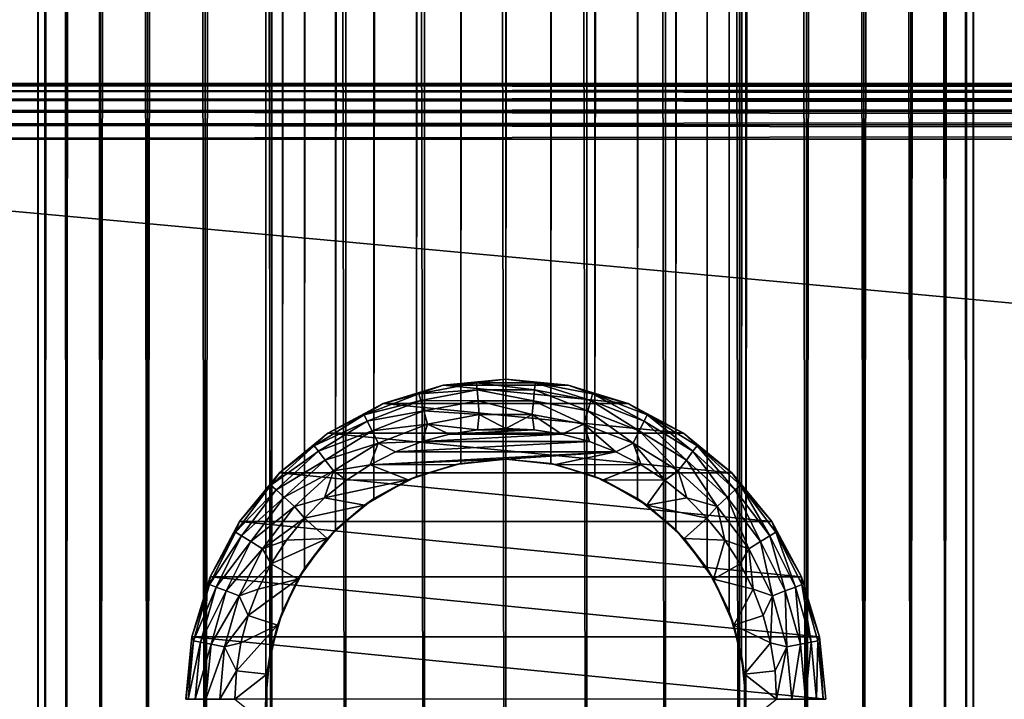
# Model space of a CAD drawing. Extents: x -62 to 446, y -84 to 1766.
# Tile 58 of 221: x -20 to 20, y 40 to 68. Entities that reach past the tile are written whole.
import ezdxf

# ---------------------------------------------------------------- set-up
doc = ezdxf.new("R2010")
doc.units = 0
doc.header["$LTSCALE"] = 65.185185
for name, color, linetype in [('111', 7, 'CONTINUOUS'), ('112', 7, 'CONTINUOUS'), ('117', 7, 'CONTINUOUS'), ('118', 7, 'CONTINUOUS'), ('126', 7, 'CONTINUOUS'), ('127', 7, 'CONTINUOUS'), ('129', 7, 'CONTINUOUS'), ('133', 7, 'CONTINUOUS'), ('603', 7, 'CONTINUOUS'), ('605', 7, 'CONTINUOUS'), ('606', 7, 'CONTINUOUS'), ('607', 7, 'CONTINUOUS'), ('610', 7, 'CONTINUOUS')]:
    doc.layers.add(name, color=color, linetype=linetype)

msp = doc.modelspace()

# ---------------------------------------------------------------- linework, layer by layer
at = {"layer": '111', "color": 7, "linetype": 'CONTINUOUS'}
for points in [[(0, 2, 19), (3.299, 2, 18.711), (0, 1758, 19), (0, 2, 19)], [(0, 1758, 19), (3.299, 2, 18.711), (3.299, 1758, 18.711), (0, 1758, 19)], [(3.299, 2, 18.711), (6.498, 2, 17.854), (3.299, 1758, 18.711), (3.299, 2, 18.711)], [(3.299, 1758, 18.711), (6.498, 2, 17.854), (6.498, 1758, 17.854), (3.299, 1758, 18.711)], [(6.498, 2, 17.854), (9.5, 2, 16.454), (6.498, 1758, 17.854), (6.498, 2, 17.854)], [(6.498, 1758, 17.854), (9.5, 2, 16.454), (9.5, 1758, 16.454), (6.498, 1758, 17.854)], [(9.5, 2, 16.454), (12.213, 2, 14.555), (9.5, 1758, 16.454), (9.5, 2, 16.454)], [(9.5, 1758, 16.454), (12.213, 2, 14.555), (12.213, 1758, 14.555), (9.5, 1758, 16.454)], [(9.75, 40, -16.308), (9.75, 1720, -16.308), (12.213, 1758, -14.555), (9.75, 40, -16.308)], [(12.213, 2, -14.555), (9.75, 40, -16.308), (12.213, 1758, -14.555), (12.213, 2, -14.555)], [(14.555, 2, -12.213), (12.213, 2, -14.555), (14.555, 1758, -12.213), (14.555, 2, -12.213)], [(14.555, 1758, -12.213), (12.213, 2, -14.555), (12.213, 1758, -14.555), (14.555, 1758, -12.213)], [(12.213, 2, 14.555), (14.555, 2, 12.213), (12.213, 1758, 14.555), (12.213, 2, 14.555)], [(12.213, 1758, 14.555), (14.555, 2, 12.213), (14.555, 1758, 12.213), (12.213, 1758, 14.555)], [(16.454, 2, -9.5), (14.555, 2, -12.213), (16.454, 1758, -9.5), (16.454, 2, -9.5)], [(16.454, 1758, -9.5), (14.555, 2, -12.213), (14.555, 1758, -12.213), (16.454, 1758, -9.5)], [(14.555, 2, 12.213), (16.454, 2, 9.5), (14.555, 1758, 12.213), (14.555, 2, 12.213)], [(14.555, 1758, 12.213), (16.454, 2, 9.5), (16.454, 1758, 9.5), (14.555, 1758, 12.213)], [(17.854, 2, -6.498), (16.454, 2, -9.5), (17.854, 1758, -6.498), (17.854, 2, -6.498)], [(17.854, 1758, -6.498), (16.454, 2, -9.5), (16.454, 1758, -9.5), (17.854, 1758, -6.498)], [(16.454, 2, 9.5), (17.854, 2, 6.498), (16.454, 1758, 9.5), (16.454, 2, 9.5)], [(16.454, 1758, 9.5), (17.854, 2, 6.498), (17.854, 1758, 6.498), (16.454, 1758, 9.5)], [(18.711, 2, -3.299), (17.854, 2, -6.498), (18.711, 1758, -3.299), (18.711, 2, -3.299)], [(18.711, 1758, -3.299), (17.854, 2, -6.498), (17.854, 1758, -6.498), (18.711, 1758, -3.299)], [(17.854, 2, 6.498), (18.711, 2, 3.299), (17.854, 1758, 6.498), (17.854, 2, 6.498)], [(17.854, 1758, 6.498), (18.711, 2, 3.299), (18.711, 1758, 3.299), (17.854, 1758, 6.498)], [(19, 2), (18.711, 2, -3.299), (19, 1758), (19, 2)], [(19, 1758), (18.711, 2, -3.299), (18.711, 1758, -3.299), (19, 1758)], [(18.711, 2, 3.299), (19, 2), (18.711, 1758, 3.299), (18.711, 2, 3.299)], [(18.711, 1758, 3.299), (19, 2), (19, 1758), (18.711, 1758, 3.299)], [(9.585, 1718.216, -16.405), (9.75, 1720, -16.308), (9.585, 41.784, -16.405), (9.585, 1718.216, -16.405)], [(9.585, 41.784, -16.405), (9.75, 1720, -16.308), (9.75, 40, -16.308), (9.585, 41.784, -16.405)], [(9.073, 1716.43, -16.694), (9.585, 1718.216, -16.405), (9.073, 43.57, -16.694), (9.073, 1716.43, -16.694)], [(9.073, 43.57, -16.694), (9.585, 1718.216, -16.405), (9.585, 41.784, -16.405), (9.073, 43.57, -16.694)], [(8.178, 1714.691, -17.15), (9.073, 1716.43, -16.694), (8.178, 45.309, -17.15), (8.178, 1714.691, -17.15)], [(8.178, 45.309, -17.15), (9.073, 1716.43, -16.694), (9.073, 43.57, -16.694), (8.178, 45.309, -17.15)], [(6.908, 1713.119, -17.7), (8.178, 1714.691, -17.15), (6.908, 46.881, -17.7), (6.908, 1713.119, -17.7)], [(6.908, 46.881, -17.7), (8.178, 1714.691, -17.15), (8.178, 45.309, -17.15), (6.908, 46.881, -17.7)], [(5.35, 1711.849, -18.231), (6.908, 1713.119, -17.7), (5.35, 48.151, -18.231), (5.35, 1711.849, -18.231)], [(5.35, 48.151, -18.231), (6.908, 1713.119, -17.7), (6.908, 46.881, -17.7), (5.35, 48.151, -18.231)], [(3.627, 1710.95, -18.651), (5.35, 1711.849, -18.231), (3.627, 49.05, -18.651), (3.627, 1710.95, -18.651)], [(3.627, 49.05, -18.651), (5.35, 1711.849, -18.231), (5.35, 48.151, -18.231), (3.627, 49.05, -18.651)], [(1.827, 1710.423, -18.912), (3.627, 1710.95, -18.651), (1.827, 49.577, -18.912), (1.827, 1710.423, -18.912)], [(1.827, 49.577, -18.912), (3.627, 1710.95, -18.651), (3.627, 49.05, -18.651), (1.827, 49.577, -18.912)], [(0, 1710.25, -19), (1.827, 1710.423, -18.912), (0, 49.75, -19), (0, 1710.25, -19)], [(0, 49.75, -19), (1.827, 1710.423, -18.912), (1.827, 49.577, -18.912), (0, 49.75, -19)]]:
    msp.add_3dface(points, dxfattribs=at)
at = {"layer": '112', "color": 7, "linetype": 'CONTINUOUS'}
for points in [[(-19, 1758), (-18.711, 1758, -3.299), (-19, 2), (-19, 1758)], [(-19, 2), (-18.711, 1758, -3.299), (-18.711, 2, -3.299), (-19, 2)], [(-18.711, 1758, 3.299), (-19, 1758), (-18.711, 2, 3.299), (-18.711, 1758, 3.299)], [(-18.711, 2, 3.299), (-19, 1758), (-19, 2), (-18.711, 2, 3.299)], [(-18.711, 1758, -3.299), (-17.854, 1758, -6.498), (-18.711, 2, -3.299), (-18.711, 1758, -3.299)], [(-18.711, 2, -3.299), (-17.854, 1758, -6.498), (-17.854, 2, -6.498), (-18.711, 2, -3.299)], [(-17.854, 1758, 6.498), (-18.711, 1758, 3.299), (-17.854, 2, 6.498), (-17.854, 1758, 6.498)], [(-17.854, 2, 6.498), (-18.711, 1758, 3.299), (-18.711, 2, 3.299), (-17.854, 2, 6.498)], [(-17.854, 1758, -6.498), (-16.454, 1758, -9.5), (-17.854, 2, -6.498), (-17.854, 1758, -6.498)], [(-17.854, 2, -6.498), (-16.454, 1758, -9.5), (-16.454, 2, -9.5), (-17.854, 2, -6.498)], [(-16.454, 1758, 9.5), (-17.854, 1758, 6.498), (-16.454, 2, 9.5), (-16.454, 1758, 9.5)], [(-16.454, 2, 9.5), (-17.854, 1758, 6.498), (-17.854, 2, 6.498), (-16.454, 2, 9.5)], [(-16.454, 1758, -9.5), (-14.555, 1758, -12.213), (-16.454, 2, -9.5), (-16.454, 1758, -9.5)], [(-16.454, 2, -9.5), (-14.555, 1758, -12.213), (-14.555, 2, -12.213), (-16.454, 2, -9.5)], [(-14.555, 1758, 12.213), (-16.454, 1758, 9.5), (-14.555, 2, 12.213), (-14.555, 1758, 12.213)], [(-14.555, 2, 12.213), (-16.454, 1758, 9.5), (-16.454, 2, 9.5), (-14.555, 2, 12.213)], [(-14.555, 1758, -12.213), (-12.213, 1758, -14.555), (-14.555, 2, -12.213), (-14.555, 1758, -12.213)], [(-14.555, 2, -12.213), (-12.213, 1758, -14.555), (-12.213, 2, -14.555), (-14.555, 2, -12.213)], [(-12.213, 1758, 14.555), (-14.555, 1758, 12.213), (-12.213, 2, 14.555), (-12.213, 1758, 14.555)], [(-12.213, 2, 14.555), (-14.555, 1758, 12.213), (-14.555, 2, 12.213), (-12.213, 2, 14.555)], [(-12.213, 1758, -14.555), (-9.75, 1720, -16.308), (-12.213, 2, -14.555), (-12.213, 1758, -14.555)], [(-9.5, 1758, 16.454), (-12.213, 1758, 14.555), (-9.5, 2, 16.454), (-9.5, 1758, 16.454)], [(-9.5, 2, 16.454), (-12.213, 1758, 14.555), (-12.213, 2, 14.555), (-9.5, 2, 16.454)], [(-6.498, 1758, 17.854), (-9.5, 1758, 16.454), (-6.498, 2, 17.854), (-6.498, 1758, 17.854)], [(-6.498, 2, 17.854), (-9.5, 1758, 16.454), (-9.5, 2, 16.454), (-6.498, 2, 17.854)], [(-3.299, 1758, 18.711), (-6.498, 1758, 17.854), (-3.299, 2, 18.711), (-3.299, 1758, 18.711)], [(-3.299, 2, 18.711), (-6.498, 1758, 17.854), (-6.498, 2, 17.854), (-3.299, 2, 18.711)], [(0, 2, 19), (0, 1758, 19), (-3.299, 1758, 18.711), (0, 2, 19)], [(0, 2, 19), (-3.299, 1758, 18.711), (-3.299, 2, 18.711), (0, 2, 19)], [(-12.213, 2, -14.555), (-9.75, 1720, -16.308), (-9.75, 40, -16.308), (-12.213, 2, -14.555)], [(-9.75, 1720, -16.308), (-9.585, 1718.216, -16.405), (-9.75, 40, -16.308), (-9.75, 1720, -16.308)], [(-9.75, 40, -16.308), (-9.585, 1718.216, -16.405), (-9.585, 41.784, -16.405), (-9.75, 40, -16.308)], [(-9.585, 1718.216, -16.405), (-9.073, 1716.43, -16.694), (-9.585, 41.784, -16.405), (-9.585, 1718.216, -16.405)], [(-9.585, 41.784, -16.405), (-9.073, 1716.43, -16.694), (-9.073, 43.57, -16.694), (-9.585, 41.784, -16.405)], [(-9.073, 1716.43, -16.694), (-8.178, 1714.691, -17.15), (-9.073, 43.57, -16.694), (-9.073, 1716.43, -16.694)], [(-9.073, 43.57, -16.694), (-8.178, 1714.691, -17.15), (-8.178, 45.309, -17.15), (-9.073, 43.57, -16.694)], [(-8.178, 1714.691, -17.15), (-6.908, 1713.119, -17.7), (-8.178, 45.309, -17.15), (-8.178, 1714.691, -17.15)], [(-8.178, 45.309, -17.15), (-6.908, 1713.119, -17.7), (-6.908, 46.881, -17.7), (-8.178, 45.309, -17.15)], [(-6.908, 1713.119, -17.7), (-5.351, 1711.849, -18.231), (-6.908, 46.881, -17.7), (-6.908, 1713.119, -17.7)], [(-6.908, 46.881, -17.7), (-5.351, 1711.849, -18.231), (-5.351, 48.151, -18.231), (-6.908, 46.881, -17.7)], [(-5.351, 1711.849, -18.231), (-3.627, 1710.95, -18.651), (-5.351, 48.151, -18.231), (-5.351, 1711.849, -18.231)], [(-5.351, 48.151, -18.231), (-3.627, 1710.95, -18.651), (-3.627, 49.05, -18.651), (-5.351, 48.151, -18.231)], [(-3.627, 1710.95, -18.651), (-1.827, 1710.423, -18.912), (-3.627, 49.05, -18.651), (-3.627, 1710.95, -18.651)], [(-3.627, 49.05, -18.651), (-1.827, 1710.423, -18.912), (-1.827, 49.577, -18.912), (-3.627, 49.05, -18.651)], [(-1.827, 1710.423, -18.912), (0, 1710.25, -19), (-1.827, 49.577, -18.912), (-1.827, 1710.423, -18.912)], [(0, 1710.25, -19), (0, 49.75, -19), (-1.827, 49.577, -18.912), (0, 1710.25, -19)], [(-9.585, 38.216, -16.405), (-12.213, 2, -14.555), (-9.75, 40, -16.308), (-9.585, 38.216, -16.405)]]:
    msp.add_3dface(points, dxfattribs=at)
at = {"layer": '117', "color": 7, "linetype": 'CONTINUOUS'}
for points in [[(-1.15, 50.94, -30), (-2.287, 50.76, -30), (1.15, 50.94, -30), (-1.15, 50.94, -30)], [(1.15, 50.94, -30), (-2.287, 50.76, -30), (2.287, 50.76, -30), (1.15, 50.94, -30)], [(0, 51, -30), (-1.15, 50.94, -30), (1.15, 50.94, -30), (0, 51, -30)], [(-3.399, 50.462, -30), (-4.474, 50.049, -30), (3.399, 50.462, -30), (-3.399, 50.462, -30)], [(3.399, 50.462, -30), (-4.474, 50.049, -30), (4.474, 50.049, -30), (3.399, 50.462, -30)], [(-2.287, 50.76, -30), (-3.399, 50.462, -30), (2.287, 50.76, -30), (-2.287, 50.76, -30)], [(2.287, 50.76, -30), (-3.399, 50.462, -30), (3.399, 50.462, -30), (2.287, 50.76, -30)], [(-5.5, 49.526, -30), (0, 49.75, -30), (4.474, 50.049, -30), (-5.5, 49.526, -30)], [(-4.474, 50.049, -30), (-5.5, 49.526, -30), (4.474, 50.049, -30), (-4.474, 50.049, -30)], [(0, 49.75, -30), (2.027, 49.537, -30), (4.474, 50.049, -30), (0, 49.75, -30)], [(4.474, 50.049, -30), (2.027, 49.537, -30), (5.5, 49.526, -30), (4.474, 50.049, -30)], [(-2.027, 49.537, -30), (0, 49.75, -30), (-5.5, 49.526, -30), (-2.027, 49.537, -30)], [(-6.466, 48.899, -30), (-3.966, 48.907, -30), (-5.5, 49.526, -30), (-6.466, 48.899, -30)], [(-3.966, 48.907, -30), (-2.027, 49.537, -30), (-5.5, 49.526, -30), (-3.966, 48.907, -30)], [(2.027, 49.537, -30), (3.966, 48.907, -30), (5.5, 49.526, -30), (2.027, 49.537, -30)], [(5.5, 49.526, -30), (3.966, 48.907, -30), (6.466, 48.899, -30), (5.5, 49.526, -30)], [(-5.731, 47.888, -30), (-3.966, 48.907, -30), (-7.36, 48.175, -30), (-5.731, 47.888, -30)], [(-7.36, 48.175, -30), (-3.966, 48.907, -30), (-6.466, 48.899, -30), (-7.36, 48.175, -30)], [(3.966, 48.907, -30), (5.731, 47.888, -30), (6.466, 48.899, -30), (3.966, 48.907, -30)], [(6.466, 48.899, -30), (5.731, 47.888, -30), (7.36, 48.175, -30), (6.466, 48.899, -30)], [(-8.175, 47.36, -30), (-5.731, 47.888, -30), (-7.36, 48.175, -30), (-8.175, 47.36, -30)], [(7.36, 48.175, -30), (5.731, 47.888, -30), (8.175, 47.36, -30), (7.36, 48.175, -30)], [(-7.246, 46.524, -30), (-5.731, 47.888, -30), (-8.175, 47.36, -30), (-7.246, 46.524, -30)], [(5.731, 47.888, -30), (7.246, 46.524, -30), (8.175, 47.36, -30), (5.731, 47.888, -30)], [(-8.899, 46.466, -30), (-7.246, 46.524, -30), (-8.175, 47.36, -30), (-8.899, 46.466, -30)], [(8.175, 47.36, -30), (7.246, 46.524, -30), (8.899, 46.466, -30), (8.175, 47.36, -30)], [(-8.444, 44.875, -30), (-7.246, 46.524, -30), (-9.526, 45.5, -30), (-8.444, 44.875, -30)], [(-9.526, 45.5, -30), (-7.246, 46.524, -30), (-8.899, 46.466, -30), (-9.526, 45.5, -30)], [(7.246, 46.524, -30), (8.444, 44.875, -30), (8.899, 46.466, -30), (7.246, 46.524, -30)], [(8.899, 46.466, -30), (8.444, 44.875, -30), (9.526, 45.5, -30), (8.899, 46.466, -30)], [(-10.049, 44.474, -30), (-8.444, 44.875, -30), (-9.526, 45.5, -30), (-10.049, 44.474, -30)], [(9.526, 45.5, -30), (8.444, 44.875, -30), (10.049, 44.474, -30), (9.526, 45.5, -30)], [(-9.273, 43.013, -30), (-8.444, 44.875, -30), (-10.462, 43.399, -30), (-9.273, 43.013, -30)], [(-10.462, 43.399, -30), (-8.444, 44.875, -30), (-10.049, 44.474, -30), (-10.462, 43.399, -30)], [(8.444, 44.875, -30), (9.273, 43.013, -30), (10.049, 44.474, -30), (8.444, 44.875, -30)], [(10.049, 44.474, -30), (9.273, 43.013, -30), (10.462, 43.399, -30), (10.049, 44.474, -30)], [(-10.76, 42.287, -30), (-9.273, 43.013, -30), (-10.462, 43.399, -30), (-10.76, 42.287, -30)], [(10.462, 43.399, -30), (9.273, 43.013, -30), (10.76, 42.287, -30), (10.462, 43.399, -30)], [(-9.697, 41.019, -30), (-9.273, 43.013, -30), (-10.94, 41.15, -30), (-9.697, 41.019, -30)], [(-10.94, 41.15, -30), (-9.273, 43.013, -30), (-10.76, 42.287, -30), (-10.94, 41.15, -30)], [(9.273, 43.013, -30), (9.697, 41.019, -30), (10.76, 42.287, -30), (9.273, 43.013, -30)], [(10.76, 42.287, -30), (9.697, 41.019, -30), (10.94, 41.15, -30), (10.76, 42.287, -30)], [(-11, 40, -30), (-9.697, 41.019, -30), (-10.94, 41.15, -30), (-11, 40, -30)], [(-9.697, 38.981, -30), (-9.697, 41.019, -30), (-11, 40, -30), (-9.697, 38.981, -30)], [(9.697, 41.019, -30), (11, 40, -30), (10.94, 41.15, -30), (9.697, 41.019, -30)], [(9.697, 41.019, -30), (9.697, 38.981, -30), (11, 40, -30), (9.697, 41.019, -30)]]:
    msp.add_3dface(points, dxfattribs=at)
at = {"layer": '118', "color": 7, "linetype": 'CONTINUOUS'}
for points in [[(0, 53, -80), (2.536, 52.75, -80), (-2.536, 52.75, -80), (0, 53, -80)], [(-2.536, 52.75, -80), (4.975, 52.01, -80), (-4.975, 52.01, -80), (-2.536, 52.75, -80)], [(2.536, 52.75, -80), (4.975, 52.01, -80), (-2.536, 52.75, -80), (2.536, 52.75, -80)], [(-4.975, 52.01, -80), (7.222, 50.809, -80), (-7.222, 50.809, -80), (-4.975, 52.01, -80)], [(4.975, 52.01, -80), (7.222, 50.809, -80), (-4.975, 52.01, -80), (4.975, 52.01, -80)], [(-7.222, 50.809, -80), (9.192, 49.192, -80), (-9.192, 49.192, -80), (-7.222, 50.809, -80)], [(7.222, 50.809, -80), (9.192, 49.192, -80), (-7.222, 50.809, -80), (7.222, 50.809, -80)], [(-9.192, 49.192, -80), (10.809, 47.222, -80), (-10.809, 47.222, -80), (-9.192, 49.192, -80)], [(9.192, 49.192, -80), (10.809, 47.222, -80), (-9.192, 49.192, -80), (9.192, 49.192, -80)], [(-10.809, 47.222, -80), (12.01, 44.975, -80), (-12.01, 44.975, -80), (-10.809, 47.222, -80)], [(10.809, 47.222, -80), (12.01, 44.975, -80), (-10.809, 47.222, -80), (10.809, 47.222, -80)], [(-12.01, 44.975, -80), (12.75, 42.536, -80), (-12.75, 42.536, -80), (-12.01, 44.975, -80)], [(12.01, 44.975, -80), (12.75, 42.536, -80), (-12.01, 44.975, -80), (12.01, 44.975, -80)], [(-12.75, 42.536, -80), (13, 40, -80), (-13, 40, -80), (-12.75, 42.536, -80)], [(12.75, 42.536, -80), (13, 40, -80), (-12.75, 42.536, -80), (12.75, 42.536, -80)]]:
    msp.add_3dface(points, dxfattribs=at)
at = {"layer": '126', "color": 7, "linetype": 'CONTINUOUS'}
for points in [[(0, 49.75, -19), (1.827, 49.577, -18.912), (0, 49.75, -30), (0, 49.75, -19)], [(0, 49.75, -30), (1.827, 49.577, -18.912), (2.027, 49.537, -30), (0, 49.75, -30)], [(1.827, 49.577, -18.912), (3.627, 49.05, -18.651), (2.027, 49.537, -30), (1.827, 49.577, -18.912)], [(2.027, 49.537, -30), (3.627, 49.05, -18.651), (3.966, 48.907, -30), (2.027, 49.537, -30)], [(3.627, 49.05, -18.651), (5.35, 48.151, -18.231), (3.966, 48.907, -30), (3.627, 49.05, -18.651)], [(3.966, 48.907, -30), (5.35, 48.151, -18.231), (5.731, 47.888, -30), (3.966, 48.907, -30)], [(5.35, 48.151, -18.231), (6.908, 46.881, -17.7), (5.731, 47.888, -30), (5.35, 48.151, -18.231)], [(5.731, 47.888, -30), (6.908, 46.881, -17.7), (7.246, 46.524, -30), (5.731, 47.888, -30)], [(6.908, 46.881, -17.7), (8.178, 45.309, -17.15), (7.246, 46.524, -30), (6.908, 46.881, -17.7)], [(7.246, 46.524, -30), (8.178, 45.309, -17.15), (8.444, 44.875, -30), (7.246, 46.524, -30)], [(8.178, 45.309, -17.15), (9.073, 43.57, -16.694), (8.444, 44.875, -30), (8.178, 45.309, -17.15)], [(8.444, 44.875, -30), (9.073, 43.57, -16.694), (9.273, 43.013, -30), (8.444, 44.875, -30)], [(9.073, 43.57, -16.694), (9.585, 41.784, -16.405), (9.273, 43.013, -30), (9.073, 43.57, -16.694)], [(9.273, 43.013, -30), (9.585, 41.784, -16.405), (9.697, 41.019, -30), (9.273, 43.013, -30)], [(9.585, 41.784, -16.405), (9.75, 40, -16.308), (9.697, 41.019, -30), (9.585, 41.784, -16.405)], [(9.697, 41.019, -30), (9.75, 40, -16.308), (9.697, 38.981, -30), (9.697, 41.019, -30)]]:
    msp.add_3dface(points, dxfattribs=at)
at = {"layer": '127', "color": 7, "linetype": 'CONTINUOUS'}
for points in [[(-1.827, 49.577, -18.912), (0, 49.75, -19), (-2.027, 49.537, -30), (-1.827, 49.577, -18.912)], [(0, 49.75, -19), (0, 49.75, -30), (-2.027, 49.537, -30), (0, 49.75, -19)], [(-3.966, 48.907, -30), (-3.627, 49.05, -18.651), (-2.027, 49.537, -30), (-3.966, 48.907, -30)], [(-3.627, 49.05, -18.651), (-1.827, 49.577, -18.912), (-2.027, 49.537, -30), (-3.627, 49.05, -18.651)], [(-5.731, 47.888, -30), (-5.351, 48.151, -18.231), (-3.966, 48.907, -30), (-5.731, 47.888, -30)], [(-5.351, 48.151, -18.231), (-3.627, 49.05, -18.651), (-3.966, 48.907, -30), (-5.351, 48.151, -18.231)], [(-6.908, 46.881, -17.7), (-5.351, 48.151, -18.231), (-5.731, 47.888, -30), (-6.908, 46.881, -17.7)], [(-7.246, 46.524, -30), (-6.908, 46.881, -17.7), (-5.731, 47.888, -30), (-7.246, 46.524, -30)], [(-8.178, 45.309, -17.15), (-6.908, 46.881, -17.7), (-7.246, 46.524, -30), (-8.178, 45.309, -17.15)], [(-8.444, 44.875, -30), (-8.178, 45.309, -17.15), (-7.246, 46.524, -30), (-8.444, 44.875, -30)], [(-9.073, 43.57, -16.694), (-8.178, 45.309, -17.15), (-8.444, 44.875, -30), (-9.073, 43.57, -16.694)], [(-9.273, 43.013, -30), (-9.073, 43.57, -16.694), (-8.444, 44.875, -30), (-9.273, 43.013, -30)], [(-9.585, 41.784, -16.405), (-9.073, 43.57, -16.694), (-9.273, 43.013, -30), (-9.585, 41.784, -16.405)], [(-9.697, 41.019, -30), (-9.585, 41.784, -16.405), (-9.273, 43.013, -30), (-9.697, 41.019, -30)], [(-9.75, 40, -16.308), (-9.585, 41.784, -16.405), (-9.697, 41.019, -30), (-9.75, 40, -16.308)], [(-9.697, 38.981, -30), (-9.75, 40, -16.308), (-9.697, 41.019, -30), (-9.697, 38.981, -30)], [(-9.585, 38.216, -16.405), (-9.75, 40, -16.308), (-9.697, 38.981, -30), (-9.585, 38.216, -16.405)]]:
    msp.add_3dface(points, dxfattribs=at)
at = {"layer": '129', "color": 7, "linetype": 'CONTINUOUS'}
for points in [[(0, 53, -80), (-2.536, 52.75, -80), (0, 53, -32), (0, 53, -80)], [(0, 53, -32), (-2.536, 52.75, -80), (-2.536, 52.75, -32), (0, 53, -32)], [(2.536, 52.75, -80), (0, 53, -80), (2.536, 52.75, -32), (2.536, 52.75, -80)], [(2.536, 52.75, -32), (0, 53, -80), (0, 53, -32), (2.536, 52.75, -32)], [(-2.536, 52.75, -80), (-4.975, 52.01, -80), (-2.536, 52.75, -32), (-2.536, 52.75, -80)], [(-2.536, 52.75, -32), (-4.975, 52.01, -80), (-4.975, 52.01, -32), (-2.536, 52.75, -32)], [(4.975, 52.01, -80), (2.536, 52.75, -80), (4.975, 52.01, -32), (4.975, 52.01, -80)], [(4.975, 52.01, -32), (2.536, 52.75, -80), (2.536, 52.75, -32), (4.975, 52.01, -32)], [(-4.975, 52.01, -80), (-7.222, 50.809, -80), (-4.975, 52.01, -32), (-4.975, 52.01, -80)], [(-4.975, 52.01, -32), (-7.222, 50.809, -80), (-7.222, 50.809, -32), (-4.975, 52.01, -32)], [(7.222, 50.809, -80), (4.975, 52.01, -80), (7.222, 50.809, -32), (7.222, 50.809, -80)], [(7.222, 50.809, -32), (4.975, 52.01, -80), (4.975, 52.01, -32), (7.222, 50.809, -32)], [(-7.222, 50.809, -80), (-9.192, 49.192, -80), (-7.222, 50.809, -32), (-7.222, 50.809, -80)], [(-7.222, 50.809, -32), (-9.192, 49.192, -80), (-9.192, 49.192, -32), (-7.222, 50.809, -32)], [(9.192, 49.192, -80), (7.222, 50.809, -80), (9.192, 49.192, -32), (9.192, 49.192, -80)], [(9.192, 49.192, -32), (7.222, 50.809, -80), (7.222, 50.809, -32), (9.192, 49.192, -32)], [(-9.192, 49.192, -80), (-10.809, 47.222, -80), (-9.192, 49.192, -32), (-9.192, 49.192, -80)], [(-9.192, 49.192, -32), (-10.809, 47.222, -80), (-10.809, 47.222, -32), (-9.192, 49.192, -32)], [(10.809, 47.222, -80), (9.192, 49.192, -80), (10.809, 47.222, -32), (10.809, 47.222, -80)], [(10.809, 47.222, -32), (9.192, 49.192, -80), (9.192, 49.192, -32), (10.809, 47.222, -32)], [(-10.809, 47.222, -80), (-12.01, 44.975, -80), (-10.809, 47.222, -32), (-10.809, 47.222, -80)], [(-10.809, 47.222, -32), (-12.01, 44.975, -80), (-12.01, 44.975, -32), (-10.809, 47.222, -32)], [(12.01, 44.975, -80), (10.809, 47.222, -80), (12.01, 44.975, -32), (12.01, 44.975, -80)], [(12.01, 44.975, -32), (10.809, 47.222, -80), (10.809, 47.222, -32), (12.01, 44.975, -32)], [(-12.01, 44.975, -80), (-12.75, 42.536, -80), (-12.01, 44.975, -32), (-12.01, 44.975, -80)], [(-12.01, 44.975, -32), (-12.75, 42.536, -80), (-12.75, 42.536, -32), (-12.01, 44.975, -32)], [(12.75, 42.536, -80), (12.01, 44.975, -80), (12.75, 42.536, -32), (12.75, 42.536, -80)], [(12.75, 42.536, -32), (12.01, 44.975, -80), (12.01, 44.975, -32), (12.75, 42.536, -32)], [(-12.75, 42.536, -80), (-13, 40, -80), (-12.75, 42.536, -32), (-12.75, 42.536, -80)], [(-13, 40, -80), (-13, 40, -32), (-12.75, 42.536, -32), (-13, 40, -80)], [(13, 40, -80), (12.75, 42.536, -80), (13, 40, -32), (13, 40, -80)], [(13, 40, -32), (12.75, 42.536, -80), (12.75, 42.536, -32), (13, 40, -32)]]:
    msp.add_3dface(points, dxfattribs=at)
at = {"layer": '133', "color": 7, "linetype": 'CONTINUOUS'}
for points in [[(-2.536, 52.75, -32), (-3.531, 52.41, -31.384), (-1.191, 52.848, -31.384), (-2.536, 52.75, -32)], [(-3.531, 52.41, -31.384), (-1.164, 52.565, -30.825), (-1.191, 52.848, -31.384), (-3.531, 52.41, -31.384)], [(0, 53, -32), (-2.536, 52.75, -32), (-1.191, 52.848, -31.384), (0, 53, -32)], [(0, 53, -32), (-1.191, 52.848, -31.384), (1.191, 52.848, -31.384), (0, 53, -32)], [(-1.164, 52.565, -30.825), (1.164, 52.565, -30.825), (-1.191, 52.848, -31.384), (-1.164, 52.565, -30.825)], [(-1.191, 52.848, -31.384), (1.164, 52.565, -30.825), (1.191, 52.848, -31.384), (-1.191, 52.848, -31.384)], [(2.536, 52.75, -32), (0, 53, -32), (1.191, 52.848, -31.384), (2.536, 52.75, -32)], [(1.164, 52.565, -30.825), (3.453, 52.137, -30.825), (1.191, 52.848, -31.384), (1.164, 52.565, -30.825)], [(2.536, 52.75, -32), (1.191, 52.848, -31.384), (3.531, 52.41, -31.384), (2.536, 52.75, -32)], [(1.191, 52.848, -31.384), (3.453, 52.137, -30.825), (3.531, 52.41, -31.384), (1.191, 52.848, -31.384)], [(-4.975, 52.01, -32), (-5.751, 51.55, -31.384), (-3.531, 52.41, -31.384), (-4.975, 52.01, -32)], [(-5.751, 51.55, -31.384), (-3.453, 52.137, -30.825), (-3.531, 52.41, -31.384), (-5.751, 51.55, -31.384)], [(-2.536, 52.75, -32), (-4.975, 52.01, -32), (-3.531, 52.41, -31.384), (-2.536, 52.75, -32)], [(-3.453, 52.137, -30.825), (-1.164, 52.565, -30.825), (-3.531, 52.41, -31.384), (-3.453, 52.137, -30.825)], [(-3.453, 52.137, -30.825), (-1.123, 52.124, -30.382), (-1.164, 52.565, -30.825), (-3.453, 52.137, -30.825)], [(-1.123, 52.124, -30.382), (1.123, 52.124, -30.382), (-1.164, 52.565, -30.825), (-1.123, 52.124, -30.382)], [(-1.164, 52.565, -30.825), (1.123, 52.124, -30.382), (1.164, 52.565, -30.825), (-1.164, 52.565, -30.825)], [(1.123, 52.124, -30.382), (3.332, 51.711, -30.382), (1.164, 52.565, -30.825), (1.123, 52.124, -30.382)], [(1.164, 52.565, -30.825), (3.332, 51.711, -30.382), (3.453, 52.137, -30.825), (1.164, 52.565, -30.825)], [(4.975, 52.01, -32), (2.536, 52.75, -32), (3.531, 52.41, -31.384), (4.975, 52.01, -32)], [(3.453, 52.137, -30.825), (5.625, 51.296, -30.825), (3.531, 52.41, -31.384), (3.453, 52.137, -30.825)], [(4.975, 52.01, -32), (3.531, 52.41, -31.384), (5.751, 51.55, -31.384), (4.975, 52.01, -32)], [(3.531, 52.41, -31.384), (5.625, 51.296, -30.825), (5.751, 51.55, -31.384), (3.531, 52.41, -31.384)], [(-4.975, 52.01, -32), (-7.222, 50.809, -32), (-5.751, 51.55, -31.384), (-4.975, 52.01, -32)], [(-5.625, 51.296, -30.825), (-3.453, 52.137, -30.825), (-5.751, 51.55, -31.384), (-5.625, 51.296, -30.825)], [(-5.625, 51.296, -30.825), (-3.332, 51.711, -30.382), (-3.453, 52.137, -30.825), (-5.625, 51.296, -30.825)], [(-3.332, 51.711, -30.382), (-1.123, 52.124, -30.382), (-3.453, 52.137, -30.825), (-3.332, 51.711, -30.382)], [(-3.332, 51.711, -30.382), (-1.072, 51.568, -30.098), (-1.123, 52.124, -30.382), (-3.332, 51.711, -30.382)], [(-1.072, 51.568, -30.098), (1.072, 51.568, -30.098), (-1.123, 52.124, -30.382), (-1.072, 51.568, -30.098)], [(-1.123, 52.124, -30.382), (1.072, 51.568, -30.098), (1.123, 52.124, -30.382), (-1.123, 52.124, -30.382)], [(1.072, 51.568, -30.098), (3.179, 51.175, -30.098), (1.123, 52.124, -30.382), (1.072, 51.568, -30.098)], [(1.123, 52.124, -30.382), (3.179, 51.175, -30.098), (3.332, 51.711, -30.382), (1.123, 52.124, -30.382)], [(3.332, 51.711, -30.382), (5.427, 50.9, -30.382), (3.453, 52.137, -30.825), (3.332, 51.711, -30.382)], [(3.453, 52.137, -30.825), (5.427, 50.9, -30.382), (5.625, 51.296, -30.825), (3.453, 52.137, -30.825)], [(7.222, 50.809, -32), (4.975, 52.01, -32), (5.751, 51.55, -31.384), (7.222, 50.809, -32)], [(-5.427, 50.9, -30.382), (-3.332, 51.711, -30.382), (-5.625, 51.296, -30.825), (-5.427, 50.9, -30.382)], [(-5.427, 50.9, -30.382), (-3.179, 51.175, -30.098), (-3.332, 51.711, -30.382), (-5.427, 50.9, -30.382)], [(-3.179, 51.175, -30.098), (-1.072, 51.568, -30.098), (-3.332, 51.711, -30.382), (-3.179, 51.175, -30.098)], [(3.179, 51.175, -30.098), (5.179, 50.4, -30.098), (3.332, 51.711, -30.382), (3.179, 51.175, -30.098)], [(3.332, 51.711, -30.382), (5.179, 50.4, -30.098), (5.427, 50.9, -30.382), (3.332, 51.711, -30.382)], [(-7.222, 50.809, -32), (-7.776, 50.297, -31.384), (-5.751, 51.55, -31.384), (-7.222, 50.809, -32)], [(-7.776, 50.297, -31.384), (-5.625, 51.296, -30.825), (-5.751, 51.55, -31.384), (-7.776, 50.297, -31.384)], [(-7.605, 50.07, -30.825), (-5.625, 51.296, -30.825), (-7.776, 50.297, -31.384), (-7.605, 50.07, -30.825)], [(-7.605, 50.07, -30.825), (-5.427, 50.9, -30.382), (-5.625, 51.296, -30.825), (-7.605, 50.07, -30.825)], [(-3.179, 51.175, -30.098), (-1.15, 50.94, -30), (-1.072, 51.568, -30.098), (-3.179, 51.175, -30.098)], [(-1.15, 50.94, -30), (0, 51, -30), (-1.072, 51.568, -30.098), (-1.15, 50.94, -30)], [(-1.072, 51.568, -30.098), (0, 51, -30), (1.072, 51.568, -30.098), (-1.072, 51.568, -30.098)], [(0, 51, -30), (1.15, 50.94, -30), (1.072, 51.568, -30.098), (0, 51, -30)], [(1.15, 50.94, -30), (2.287, 50.76, -30), (1.072, 51.568, -30.098), (1.15, 50.94, -30)], [(1.072, 51.568, -30.098), (2.287, 50.76, -30), (3.179, 51.175, -30.098), (1.072, 51.568, -30.098)], [(5.427, 50.9, -30.382), (7.338, 49.717, -30.382), (5.625, 51.296, -30.825), (5.427, 50.9, -30.382)], [(5.625, 51.296, -30.825), (7.605, 50.07, -30.825), (5.751, 51.55, -31.384), (5.625, 51.296, -30.825)], [(5.625, 51.296, -30.825), (7.338, 49.717, -30.382), (7.605, 50.07, -30.825), (5.625, 51.296, -30.825)], [(7.222, 50.809, -32), (5.751, 51.55, -31.384), (7.776, 50.297, -31.384), (7.222, 50.809, -32)], [(5.751, 51.55, -31.384), (7.605, 50.07, -30.825), (7.776, 50.297, -31.384), (5.751, 51.55, -31.384)], [(-7.222, 50.809, -32), (-9.192, 49.192, -32), (-7.776, 50.297, -31.384), (-7.222, 50.809, -32)], [(-7.338, 49.717, -30.382), (-5.427, 50.9, -30.382), (-7.605, 50.07, -30.825), (-7.338, 49.717, -30.382)], [(-7.338, 49.717, -30.382), (-5.179, 50.4, -30.098), (-5.427, 50.9, -30.382), (-7.338, 49.717, -30.382)], [(-5.179, 50.4, -30.098), (-3.179, 51.175, -30.098), (-5.427, 50.9, -30.382), (-5.179, 50.4, -30.098)], [(-5.179, 50.4, -30.098), (-3.399, 50.462, -30), (-3.179, 51.175, -30.098), (-5.179, 50.4, -30.098)], [(-3.399, 50.462, -30), (-2.287, 50.76, -30), (-3.179, 51.175, -30.098), (-3.399, 50.462, -30)], [(-2.287, 50.76, -30), (-1.15, 50.94, -30), (-3.179, 51.175, -30.098), (-2.287, 50.76, -30)], [(2.287, 50.76, -30), (3.399, 50.462, -30), (3.179, 51.175, -30.098), (2.287, 50.76, -30)], [(3.399, 50.462, -30), (4.474, 50.049, -30), (3.179, 51.175, -30.098), (3.399, 50.462, -30)], [(3.179, 51.175, -30.098), (4.474, 50.049, -30), (5.179, 50.4, -30.098), (3.179, 51.175, -30.098)], [(5.179, 50.4, -30.098), (7.001, 49.271, -30.098), (5.427, 50.9, -30.382), (5.179, 50.4, -30.098)], [(5.427, 50.9, -30.382), (7.001, 49.271, -30.098), (7.338, 49.717, -30.382), (5.427, 50.9, -30.382)], [(9.192, 49.192, -32), (7.222, 50.809, -32), (7.776, 50.297, -31.384), (9.192, 49.192, -32)], [(-7.001, 49.271, -30.098), (-5.179, 50.4, -30.098), (-7.338, 49.717, -30.382), (-7.001, 49.271, -30.098)], [(-7.001, 49.271, -30.098), (-5.5, 49.526, -30), (-5.179, 50.4, -30.098), (-7.001, 49.271, -30.098)], [(-5.5, 49.526, -30), (-4.474, 50.049, -30), (-5.179, 50.4, -30.098), (-5.5, 49.526, -30)], [(-4.474, 50.049, -30), (-3.399, 50.462, -30), (-5.179, 50.4, -30.098), (-4.474, 50.049, -30)], [(4.474, 50.049, -30), (5.5, 49.526, -30), (5.179, 50.4, -30.098), (4.474, 50.049, -30)], [(5.5, 49.526, -30), (6.466, 48.899, -30), (5.179, 50.4, -30.098), (5.5, 49.526, -30)], [(5.179, 50.4, -30.098), (6.466, 48.899, -30), (7.001, 49.271, -30.098), (5.179, 50.4, -30.098)], [(-9.192, 49.192, -32), (-9.535, 48.692, -31.384), (-7.776, 50.297, -31.384), (-9.192, 49.192, -32)], [(-9.535, 48.692, -31.384), (-7.605, 50.07, -30.825), (-7.776, 50.297, -31.384), (-9.535, 48.692, -31.384)], [(-9.325, 48.501, -30.825), (-7.605, 50.07, -30.825), (-9.535, 48.692, -31.384), (-9.325, 48.501, -30.825)], [(-9.325, 48.501, -30.825), (-7.338, 49.717, -30.382), (-7.605, 50.07, -30.825), (-9.325, 48.501, -30.825)], [(7.338, 49.717, -30.382), (8.998, 48.203, -30.382), (7.605, 50.07, -30.825), (7.338, 49.717, -30.382)], [(7.605, 50.07, -30.825), (9.325, 48.501, -30.825), (7.776, 50.297, -31.384), (7.605, 50.07, -30.825)], [(7.605, 50.07, -30.825), (8.998, 48.203, -30.382), (9.325, 48.501, -30.825), (7.605, 50.07, -30.825)], [(9.192, 49.192, -32), (7.776, 50.297, -31.384), (9.535, 48.692, -31.384), (9.192, 49.192, -32)], [(7.776, 50.297, -31.384), (9.325, 48.501, -30.825), (9.535, 48.692, -31.384), (7.776, 50.297, -31.384)], [(-8.998, 48.203, -30.382), (-7.338, 49.717, -30.382), (-9.325, 48.501, -30.825), (-8.998, 48.203, -30.382)], [(-8.998, 48.203, -30.382), (-7.001, 49.271, -30.098), (-7.338, 49.717, -30.382), (-8.998, 48.203, -30.382)], [(7.001, 49.271, -30.098), (8.586, 47.827, -30.098), (7.338, 49.717, -30.382), (7.001, 49.271, -30.098)], [(7.338, 49.717, -30.382), (8.586, 47.827, -30.098), (8.998, 48.203, -30.382), (7.338, 49.717, -30.382)], [(-8.586, 47.827, -30.098), (-7.001, 49.271, -30.098), (-8.998, 48.203, -30.382), (-8.586, 47.827, -30.098)], [(-8.586, 47.827, -30.098), (-7.36, 48.175, -30), (-7.001, 49.271, -30.098), (-8.586, 47.827, -30.098)], [(-7.36, 48.175, -30), (-6.466, 48.899, -30), (-7.001, 49.271, -30.098), (-7.36, 48.175, -30)], [(-6.466, 48.899, -30), (-5.5, 49.526, -30), (-7.001, 49.271, -30.098), (-6.466, 48.899, -30)], [(6.466, 48.899, -30), (7.36, 48.175, -30), (7.001, 49.271, -30.098), (6.466, 48.899, -30)], [(7.001, 49.271, -30.098), (7.36, 48.175, -30), (8.586, 47.827, -30.098), (7.001, 49.271, -30.098)], [(-9.192, 49.192, -32), (-10.809, 47.222, -32), (-9.535, 48.692, -31.384), (-9.192, 49.192, -32)], [(10.809, 47.222, -32), (9.192, 49.192, -32), (9.535, 48.692, -31.384), (10.809, 47.222, -32)], [(-10.809, 47.222, -32), (-10.97, 46.792, -31.384), (-9.535, 48.692, -31.384), (-10.809, 47.222, -32)], [(-10.97, 46.792, -31.384), (-9.325, 48.501, -30.825), (-9.535, 48.692, -31.384), (-10.97, 46.792, -31.384)], [(-10.729, 46.643, -30.825), (-9.325, 48.501, -30.825), (-10.97, 46.792, -31.384), (-10.729, 46.643, -30.825)], [(-10.729, 46.643, -30.825), (-8.998, 48.203, -30.382), (-9.325, 48.501, -30.825), (-10.729, 46.643, -30.825)], [(8.998, 48.203, -30.382), (10.352, 46.41, -30.382), (9.325, 48.501, -30.825), (8.998, 48.203, -30.382)], [(9.325, 48.501, -30.825), (10.729, 46.643, -30.825), (9.535, 48.692, -31.384), (9.325, 48.501, -30.825)], [(9.325, 48.501, -30.825), (10.352, 46.41, -30.382), (10.729, 46.643, -30.825), (9.325, 48.501, -30.825)], [(10.809, 47.222, -32), (9.535, 48.692, -31.384), (10.97, 46.792, -31.384), (10.809, 47.222, -32)], [(9.535, 48.692, -31.384), (10.729, 46.643, -30.825), (10.97, 46.792, -31.384), (9.535, 48.692, -31.384)], [(-10.352, 46.41, -30.382), (-8.998, 48.203, -30.382), (-10.729, 46.643, -30.825), (-10.352, 46.41, -30.382)], [(-10.352, 46.41, -30.382), (-8.586, 47.827, -30.098), (-8.998, 48.203, -30.382), (-10.352, 46.41, -30.382)], [(-8.175, 47.36, -30), (-7.36, 48.175, -30), (-8.586, 47.827, -30.098), (-8.175, 47.36, -30)], [(7.36, 48.175, -30), (8.175, 47.36, -30), (8.586, 47.827, -30.098), (7.36, 48.175, -30)], [(8.586, 47.827, -30.098), (9.878, 46.116, -30.098), (8.998, 48.203, -30.382), (8.586, 47.827, -30.098)], [(8.998, 48.203, -30.382), (9.878, 46.116, -30.098), (10.352, 46.41, -30.382), (8.998, 48.203, -30.382)], [(-9.878, 46.116, -30.098), (-8.586, 47.827, -30.098), (-10.352, 46.41, -30.382), (-9.878, 46.116, -30.098)], [(-9.878, 46.116, -30.098), (-8.175, 47.36, -30), (-8.586, 47.827, -30.098), (-9.878, 46.116, -30.098)], [(8.175, 47.36, -30), (8.899, 46.466, -30), (8.586, 47.827, -30.098), (8.175, 47.36, -30)], [(8.586, 47.827, -30.098), (8.899, 46.466, -30), (9.878, 46.116, -30.098), (8.586, 47.827, -30.098)], [(-10.809, 47.222, -32), (-12.01, 44.975, -32), (-10.97, 46.792, -31.384), (-10.809, 47.222, -32)], [(-8.899, 46.466, -30), (-8.175, 47.36, -30), (-9.878, 46.116, -30.098), (-8.899, 46.466, -30)], [(12.01, 44.975, -32), (10.809, 47.222, -32), (10.97, 46.792, -31.384), (12.01, 44.975, -32)], [(-12.01, 44.975, -32), (-12.031, 44.661, -31.384), (-10.97, 46.792, -31.384), (-12.01, 44.975, -32)], [(-12.031, 44.661, -31.384), (-10.729, 46.643, -30.825), (-10.97, 46.792, -31.384), (-12.031, 44.661, -31.384)], [(-11.767, 44.558, -30.825), (-10.729, 46.643, -30.825), (-12.031, 44.661, -31.384), (-11.767, 44.558, -30.825)], [(-11.767, 44.558, -30.825), (-10.352, 46.41, -30.382), (-10.729, 46.643, -30.825), (-11.767, 44.558, -30.825)], [(-11.354, 44.399, -30.382), (-10.352, 46.41, -30.382), (-11.767, 44.558, -30.825), (-11.354, 44.399, -30.382)], [(-11.354, 44.399, -30.382), (-9.878, 46.116, -30.098), (-10.352, 46.41, -30.382), (-11.354, 44.399, -30.382)], [(-9.526, 45.5, -30), (-8.899, 46.466, -30), (-9.878, 46.116, -30.098), (-9.526, 45.5, -30)], [(8.899, 46.466, -30), (9.526, 45.5, -30), (9.878, 46.116, -30.098), (8.899, 46.466, -30)], [(9.878, 46.116, -30.098), (10.833, 44.197, -30.098), (10.352, 46.41, -30.382), (9.878, 46.116, -30.098)], [(10.352, 46.41, -30.382), (11.354, 44.399, -30.382), (10.729, 46.643, -30.825), (10.352, 46.41, -30.382)], [(10.352, 46.41, -30.382), (10.833, 44.197, -30.098), (11.354, 44.399, -30.382), (10.352, 46.41, -30.382)], [(10.729, 46.643, -30.825), (11.767, 44.558, -30.825), (10.97, 46.792, -31.384), (10.729, 46.643, -30.825)], [(10.729, 46.643, -30.825), (11.354, 44.399, -30.382), (11.767, 44.558, -30.825), (10.729, 46.643, -30.825)], [(12.01, 44.975, -32), (10.97, 46.792, -31.384), (12.031, 44.661, -31.384), (12.01, 44.975, -32)], [(10.97, 46.792, -31.384), (11.767, 44.558, -30.825), (12.031, 44.661, -31.384), (10.97, 46.792, -31.384)], [(-10.833, 44.197, -30.098), (-9.878, 46.116, -30.098), (-11.354, 44.399, -30.382), (-10.833, 44.197, -30.098)], [(-10.833, 44.197, -30.098), (-9.526, 45.5, -30), (-9.878, 46.116, -30.098), (-10.833, 44.197, -30.098)], [(9.526, 45.5, -30), (10.049, 44.474, -30), (9.878, 46.116, -30.098), (9.526, 45.5, -30)], [(9.878, 46.116, -30.098), (10.049, 44.474, -30), (10.833, 44.197, -30.098), (9.878, 46.116, -30.098)], [(-10.049, 44.474, -30), (-9.526, 45.5, -30), (-10.833, 44.197, -30.098), (-10.049, 44.474, -30)], [(-12.01, 44.975, -32), (-12.75, 42.536, -32), (-12.031, 44.661, -31.384), (-12.01, 44.975, -32)], [(12.75, 42.536, -32), (12.01, 44.975, -32), (12.031, 44.661, -31.384), (12.75, 42.536, -32)], [(-12.75, 42.536, -32), (-12.683, 42.371, -31.384), (-12.031, 44.661, -31.384), (-12.75, 42.536, -32)], [(-12.683, 42.371, -31.384), (-11.767, 44.558, -30.825), (-12.031, 44.661, -31.384), (-12.683, 42.371, -31.384)], [(-12.404, 42.319, -30.825), (-11.767, 44.558, -30.825), (-12.683, 42.371, -31.384), (-12.404, 42.319, -30.825)], [(-12.404, 42.319, -30.825), (-11.354, 44.399, -30.382), (-11.767, 44.558, -30.825), (-12.404, 42.319, -30.825)], [(-11.969, 42.237, -30.382), (-11.354, 44.399, -30.382), (-12.404, 42.319, -30.825), (-11.969, 42.237, -30.382)], [(-11.969, 42.237, -30.382), (-10.833, 44.197, -30.098), (-11.354, 44.399, -30.382), (-11.969, 42.237, -30.382)], [(-10.462, 43.399, -30), (-10.049, 44.474, -30), (-10.833, 44.197, -30.098), (-10.462, 43.399, -30)], [(10.049, 44.474, -30), (10.462, 43.399, -30), (10.833, 44.197, -30.098), (10.049, 44.474, -30)], [(10.833, 44.197, -30.098), (11.42, 42.135, -30.098), (11.354, 44.399, -30.382), (10.833, 44.197, -30.098)], [(11.354, 44.399, -30.382), (11.969, 42.237, -30.382), (11.767, 44.558, -30.825), (11.354, 44.399, -30.382)], [(11.354, 44.399, -30.382), (11.42, 42.135, -30.098), (11.969, 42.237, -30.382), (11.354, 44.399, -30.382)], [(11.767, 44.558, -30.825), (12.404, 42.319, -30.825), (12.031, 44.661, -31.384), (11.767, 44.558, -30.825)], [(11.767, 44.558, -30.825), (11.969, 42.237, -30.382), (12.404, 42.319, -30.825), (11.767, 44.558, -30.825)], [(12.75, 42.536, -32), (12.031, 44.661, -31.384), (12.683, 42.371, -31.384), (12.75, 42.536, -32)], [(12.031, 44.661, -31.384), (12.404, 42.319, -30.825), (12.683, 42.371, -31.384), (12.031, 44.661, -31.384)], [(-11.42, 42.135, -30.098), (-10.833, 44.197, -30.098), (-11.969, 42.237, -30.382), (-11.42, 42.135, -30.098)], [(-11.42, 42.135, -30.098), (-10.462, 43.399, -30), (-10.833, 44.197, -30.098), (-11.42, 42.135, -30.098)], [(10.462, 43.399, -30), (10.76, 42.287, -30), (10.833, 44.197, -30.098), (10.462, 43.399, -30)], [(10.833, 44.197, -30.098), (10.76, 42.287, -30), (11.42, 42.135, -30.098), (10.833, 44.197, -30.098)], [(-10.76, 42.287, -30), (-10.462, 43.399, -30), (-11.42, 42.135, -30.098), (-10.76, 42.287, -30)], [(-12.75, 42.536, -32), (-13, 40, -32), (-12.683, 42.371, -31.384), (-12.75, 42.536, -32)], [(12.75, 42.536, -32), (12.683, 42.371, -31.384), (12.903, 40, -31.384), (12.75, 42.536, -32)], [(13, 40, -32), (12.75, 42.536, -32), (12.903, 40, -31.384), (13, 40, -32)], [(-13, 40, -32), (-12.903, 40, -31.384), (-12.683, 42.371, -31.384), (-13, 40, -32)], [(-12.903, 40, -31.384), (-12.404, 42.319, -30.825), (-12.683, 42.371, -31.384), (-12.903, 40, -31.384)], [(-12.619, 40, -30.825), (-12.404, 42.319, -30.825), (-12.903, 40, -31.384), (-12.619, 40, -30.825)], [(-12.619, 40, -30.825), (-11.969, 42.237, -30.382), (-12.404, 42.319, -30.825), (-12.619, 40, -30.825)], [(-12.176, 40, -30.382), (-11.969, 42.237, -30.382), (-12.619, 40, -30.825), (-12.176, 40, -30.382)], [(-12.176, 40, -30.382), (-11.42, 42.135, -30.098), (-11.969, 42.237, -30.382), (-12.176, 40, -30.382)], [(-11.618, 40, -30.098), (-11.42, 42.135, -30.098), (-12.176, 40, -30.382), (-11.618, 40, -30.098)], [(-11.618, 40, -30.098), (-10.94, 41.15, -30), (-11.42, 42.135, -30.098), (-11.618, 40, -30.098)], [(-10.94, 41.15, -30), (-10.76, 42.287, -30), (-11.42, 42.135, -30.098), (-10.94, 41.15, -30)], [(10.76, 42.287, -30), (10.94, 41.15, -30), (11.42, 42.135, -30.098), (10.76, 42.287, -30)], [(10.94, 41.15, -30), (11, 40, -30), (11.42, 42.135, -30.098), (10.94, 41.15, -30)], [(11.42, 42.135, -30.098), (11, 40, -30), (11.618, 40, -30.098), (11.42, 42.135, -30.098)], [(11.42, 42.135, -30.098), (11.618, 40, -30.098), (11.969, 42.237, -30.382), (11.42, 42.135, -30.098)], [(11.969, 42.237, -30.382), (11.618, 40, -30.098), (12.176, 40, -30.382), (11.969, 42.237, -30.382)], [(11.969, 42.237, -30.382), (12.176, 40, -30.382), (12.404, 42.319, -30.825), (11.969, 42.237, -30.382)], [(12.404, 42.319, -30.825), (12.176, 40, -30.382), (12.619, 40, -30.825), (12.404, 42.319, -30.825)], [(12.404, 42.319, -30.825), (12.619, 40, -30.825), (12.683, 42.371, -31.384), (12.404, 42.319, -30.825)], [(12.683, 42.371, -31.384), (12.619, 40, -30.825), (12.903, 40, -31.384), (12.683, 42.371, -31.384)], [(-11, 40, -30), (-10.94, 41.15, -30), (-11.618, 40, -30.098), (-11, 40, -30)]]:
    msp.add_3dface(points, dxfattribs=at)
at = {"layer": '603', "color": 7, "linetype": 'CONTINUOUS'}
for points in [[(444, 62.75, 29), (-52, 62.75, 29), (444, 17.25, 29), (444, 62.75, 29)], [(-52, 62.75, 29), (-52, 17.25, 29), (444, 17.25, 29), (-52, 62.75, 29)]]:
    msp.add_3dface(points, dxfattribs=at)
at = {"layer": '605', "color": 7, "linetype": 'CONTINUOUS'}
for points in [[(444, 17.25, 19), (-52, 17.25, 19), (444, 62.75, 19), (444, 17.25, 19)], [(-52, 17.25, 19), (-52, 62.75, 19), (444, 62.75, 19), (-52, 17.25, 19)]]:
    msp.add_3dface(points, dxfattribs=at)
at = {"layer": '606', "color": 7, "linetype": 'CONTINUOUS'}
for points in [[(-52, 65, 26.75), (444, 65, 26.75), (-52, 65, 21.25), (-52, 65, 26.75)], [(-52, 65, 21.25), (444, 65, 26.75), (444, 65, 21.25), (-52, 65, 21.25)]]:
    msp.add_3dface(points, dxfattribs=at)
at = {"layer": '607', "color": 7, "linetype": 'CONTINUOUS'}
for points in [[(-52, 65, 26.75), (-52, 64.923, 27.332), (444, 65, 26.75), (-52, 65, 26.75)], [(444, 65, 26.75), (-52, 64.923, 27.332), (444, 64.923, 27.332), (444, 65, 26.75)], [(-52, 64.923, 27.332), (-52, 64.699, 27.875), (444, 64.923, 27.332), (-52, 64.923, 27.332)], [(444, 64.923, 27.332), (-52, 64.699, 27.875), (444, 64.699, 27.875), (444, 64.923, 27.332)], [(-52, 64.699, 27.875), (-52, 64.341, 28.341), (444, 64.699, 27.875), (-52, 64.699, 27.875)], [(444, 64.699, 27.875), (-52, 64.341, 28.341), (444, 64.341, 28.341), (444, 64.699, 27.875)], [(-52, 64.341, 28.341), (-52, 63.875, 28.699), (444, 64.341, 28.341), (-52, 64.341, 28.341)], [(444, 64.341, 28.341), (-52, 63.875, 28.699), (444, 63.875, 28.699), (444, 64.341, 28.341)], [(-52, 63.875, 28.699), (-52, 63.332, 28.923), (444, 63.875, 28.699), (-52, 63.875, 28.699)], [(444, 63.875, 28.699), (-52, 63.332, 28.923), (444, 63.332, 28.923), (444, 63.875, 28.699)], [(-52, 63.332, 28.923), (-52, 62.75, 29), (444, 63.332, 28.923), (-52, 63.332, 28.923)], [(444, 63.332, 28.923), (-52, 62.75, 29), (444, 62.75, 29), (444, 63.332, 28.923)]]:
    msp.add_3dface(points, dxfattribs=at)
at = {"layer": '610', "color": 7, "linetype": 'CONTINUOUS'}
for points in [[(-52, 64.923, 20.668), (-52, 65, 21.25), (444, 64.923, 20.668), (-52, 64.923, 20.668)], [(444, 64.923, 20.668), (-52, 65, 21.25), (444, 65, 21.25), (444, 64.923, 20.668)], [(-52, 64.699, 20.125), (-52, 64.923, 20.668), (444, 64.699, 20.125), (-52, 64.699, 20.125)], [(444, 64.699, 20.125), (-52, 64.923, 20.668), (444, 64.923, 20.668), (444, 64.699, 20.125)], [(-52, 64.341, 19.659), (-52, 64.699, 20.125), (444, 64.341, 19.659), (-52, 64.341, 19.659)], [(444, 64.341, 19.659), (-52, 64.699, 20.125), (444, 64.699, 20.125), (444, 64.341, 19.659)], [(-52, 63.875, 19.301), (-52, 64.341, 19.659), (444, 63.875, 19.301), (-52, 63.875, 19.301)], [(444, 63.875, 19.301), (-52, 64.341, 19.659), (444, 64.341, 19.659), (444, 63.875, 19.301)], [(-52, 63.332, 19.077), (-52, 63.875, 19.301), (444, 63.332, 19.077), (-52, 63.332, 19.077)], [(444, 63.332, 19.077), (-52, 63.875, 19.301), (444, 63.875, 19.301), (444, 63.332, 19.077)], [(444, 62.75, 19), (-52, 62.75, 19), (-52, 63.332, 19.077), (444, 62.75, 19)], [(444, 62.75, 19), (-52, 63.332, 19.077), (444, 63.332, 19.077), (444, 62.75, 19)]]:
    msp.add_3dface(points, dxfattribs=at)

doc.saveas('drawing.dxf')
